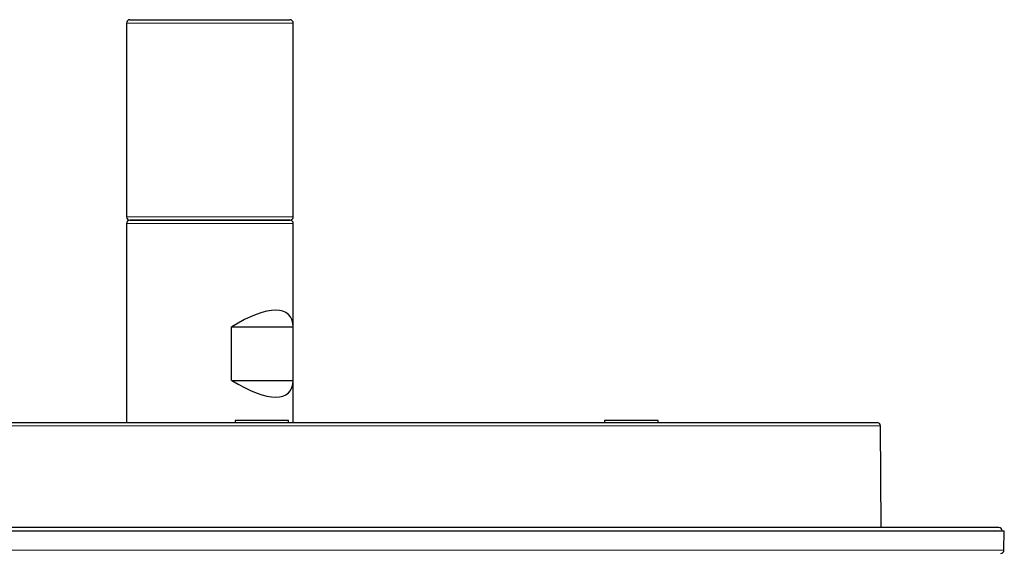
# Model space of a CAD drawing. Header units: millimetres. Extents: x 8 to 2401, y 12 to 2404.
# Tile 29 of 33: x 1216 to 1364, y 2324 to 2404. Entities that reach past the tile are written whole.
import ezdxf

# ---------------------------------------------------------------- set-up
doc = ezdxf.new("R2010")
doc.units = ezdxf.units.MM

msp = doc.modelspace()

# ---------------------------------------------------------------- linework, layer by layer
at = {"color": 7, "linetype": 'Continuous', "lineweight": 30}
for p, q in [((1232.81, 2403.83), (1244.8, 2403.83)), ((1244.8, 2403.83), (1256.81, 2403.83)), ((1232.31, 2403.33), (1232.31, 2374.33)), ((1257.31, 2374.33), (1257.31, 2403.33)), ((1232.31, 2373.33), (1232.31, 2343.53)), ((1232.81, 2373.83), (1256.81, 2373.83)), ((1244.8, 2373.83), (1232.81, 2373.83)), ((1256.81, 2373.83), (1244.8, 2373.83)), ((1257.31, 2343.53), (1257.31, 2373.33)), ((1248.07, 2349.83), (1248.07, 2357.83)), ((1248.07, 2357.83), (1257.31, 2357.83)), ((1257.31, 2349.83), (1257.31, 2357.83)), ((1248.07, 2349.83), (1257.31, 2349.83)), ((1144.83, 2343.53), (1344.79, 2343.53)), ((1248.58, 2343.83), (1248.58, 2343.53)), ((1250.11, 2343.83), (1248.58, 2343.83)), ((1256.58, 2343.83), (1250.11, 2343.83)), ((1256.58, 2343.53), (1256.58, 2343.83)), ((1303.97, 2343.83), (1303.97, 2343.53)), ((1311.13, 2343.83), (1303.97, 2343.83)), ((1311.97, 2343.83), (1311.13, 2343.83)), ((1311.97, 2343.53), (1311.97, 2343.83)), ((1345.43, 2327.81), (1345.29, 2343.04)), ((1363.06, 2327.78), (1126.56, 2327.78)), ((1171.53, 2327.31), (1363.86, 2327.31)), ((1345.43, 2327.78), (1345.43, 2327.81)), ((1363.81, 2324.38), (1363.86, 2327.31))]:
    msp.add_line(p, q, dxfattribs=at)
at = {"color": 252, "linetype": 'Continuous', "lineweight": 0}
for p, q in [((1244.8, 2403.33), (1232.31, 2403.33)), ((1257.31, 2403.33), (1244.8, 2403.33)), ((1232.31, 2374.33), (1244.8, 2374.33)), ((1244.8, 2374.33), (1257.31, 2374.33)), ((1257.31, 2373.33), (1232.31, 2373.33)), ((1345.29, 2343.04), (1144.33, 2343.04)), ((1182.88, 2327.81), (1345.43, 2327.81)), ((1125.81, 2324.38), (1363.81, 2324.38))]:
    msp.add_line(p, q, dxfattribs=at)
at = {"color": 7, "linetype": 'Continuous', "lineweight": 30}
for centre, start, end in [((1232.81, 2403.33), 90, 180), ((1256.81, 2403.33), 0, 90), ((1232.81, 2374.33), 180, 270), ((1256.81, 2374.33), 270, 0), ((1232.81, 2373.33), 90, 180), ((1256.81, 2373.33), 0, 90), ((1344.79, 2343.03), 0.5, 90), ((1363.06, 2327.28), 2.7851, 90), ((1363.31, 2324.39), 271.6977, 359)]:
    msp.add_arc(centre, 0.5, start, end, dxfattribs=at)
for centre, major_axis, start_param, end_param in [((1244.81, 2347.83), (11.82, 11.82), 5.971223, 7.258225), ((1244.81, 2359.83), (11.82, -11.82), 5.308146, 6.595148)]:
    msp.add_ellipse(centre, major_axis=major_axis, ratio=0.344245, start_param=start_param, end_param=end_param, dxfattribs=at)

doc.saveas('drawing.dxf')
